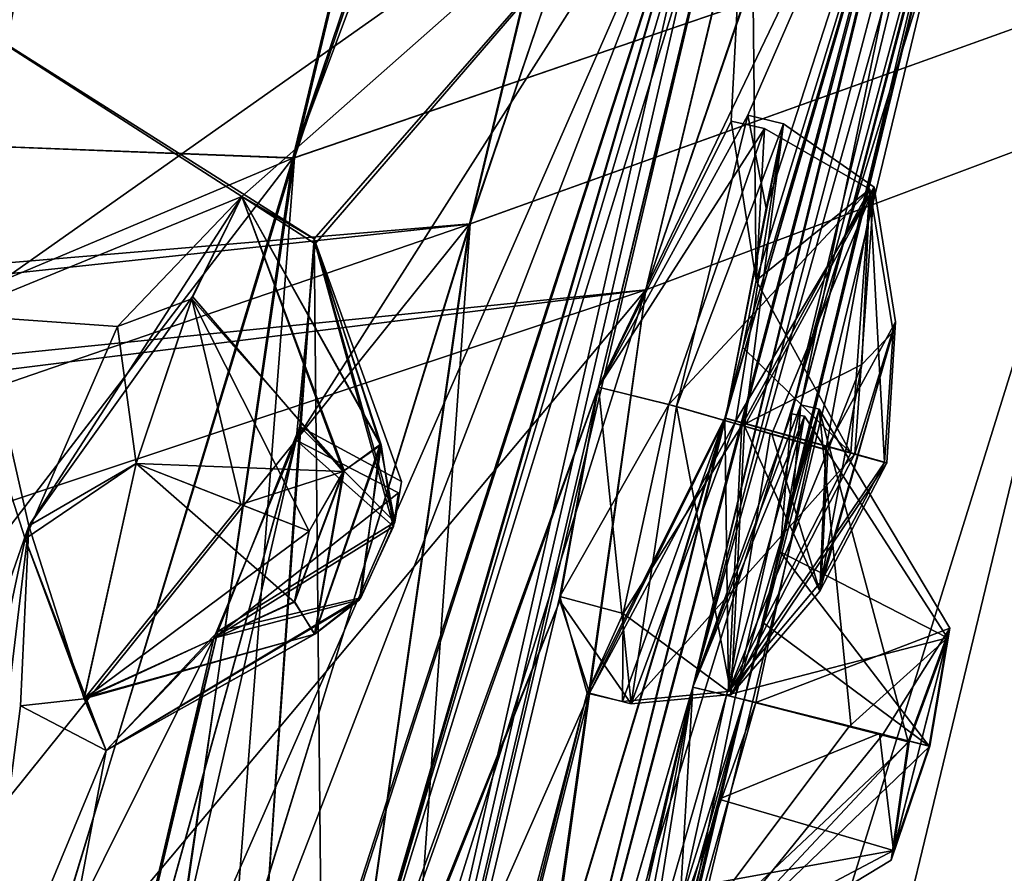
# Model space of a CAD drawing. Header units: millimetres. Extents: x -12 to 310, y -379 to 242.
# Tile 163 of 256: x 140.65 to 145.57, y 149.44 to 153.71. Entities that reach past the tile are written whole.
import ezdxf

# ---------------------------------------------------------------- set-up
doc = ezdxf.new("R2010")
doc.units = ezdxf.units.MM
doc.header["$LTSCALE"] = 65.185185
for name, color, linetype in [('5159', 7, 'CONTINUOUS'), ('5167', 7, 'CONTINUOUS'), ('5169', 7, 'CONTINUOUS'), ('5170', 7, 'CONTINUOUS'), ('5171', 7, 'CONTINUOUS'), ('5666', 7, 'CONTINUOUS'), ('5667', 7, 'CONTINUOUS'), ('5668', 7, 'CONTINUOUS'), ('5669', 7, 'CONTINUOUS'), ('5670', 7, 'CONTINUOUS'), ('5671', 7, 'CONTINUOUS'), ('5672', 7, 'CONTINUOUS'), ('5673', 7, 'CONTINUOUS'), ('5674', 7, 'CONTINUOUS'), ('5675', 7, 'CONTINUOUS'), ('5680', 7, 'CONTINUOUS'), ('5681', 7, 'CONTINUOUS'), ('5682', 7, 'CONTINUOUS'), ('5683', 7, 'CONTINUOUS'), ('5692', 7, 'CONTINUOUS'), ('5693', 7, 'CONTINUOUS'), ('5694', 7, 'CONTINUOUS'), ('5695', 7, 'CONTINUOUS'), ('5696', 7, 'CONTINUOUS'), ('5701', 7, 'CONTINUOUS'), ('5702', 7, 'CONTINUOUS'), ('5703', 7, 'CONTINUOUS'), ('5704', 7, 'CONTINUOUS'), ('5705', 7, 'CONTINUOUS'), ('5714', 7, 'CONTINUOUS'), ('5715', 7, 'CONTINUOUS'), ('5716', 7, 'CONTINUOUS'), ('5717', 7, 'CONTINUOUS'), ('5736', 7, 'CONTINUOUS'), ('5760', 7, 'CONTINUOUS'), ('5764', 7, 'CONTINUOUS'), ('5766', 7, 'CONTINUOUS')]:
    doc.layers.add(name, color=color, linetype=linetype)

msp = doc.modelspace()

# ---------------------------------------------------------------- linework, layer by layer
at = {"layer": '5159', "linetype": 'CONTINUOUS'}
for points in [[(145.0053, 173.2592, -191.0107), (145.9903, 173.0179, -188.8508), (135.6129, 152.7663, -190.5796), (145.0053, 173.2592, -191.0107)], [(145.0053, 173.2592, -191.0107), (135.6129, 152.7663, -190.5796), (136.4614, 154.6425, -191.1793), (145.0053, 173.2592, -191.0107)], [(139.211, 152.5769, -147.8266), (145.0053, 173.2593, -142.8676), (135.6251, 152.7933, -143.289), (139.211, 152.5769, -147.8266)], [(135.6251, 152.7933, -143.289), (145.0053, 173.2593, -142.8676), (136.5395, 154.8148, -142.6495), (135.6251, 152.7933, -143.289)], [(141.4369, 159.491, -145.668), (145.0053, 173.2593, -142.8676), (139.211, 152.5769, -147.8266), (141.4369, 159.491, -145.668)], [(145.9903, 173.0179, -188.8508), (145.9763, 172.9604, -188.8508), (135.6129, 152.7663, -190.5796), (145.9903, 173.0179, -188.8508)], [(145.9763, 172.9604, -188.8508), (145.1948, 170.0676, -188.8517), (135.6129, 152.7663, -190.5796), (145.9763, 172.9604, -188.8508)], [(145.1948, 170.0676, -188.8517), (144.2825, 167.2307, -188.854), (135.6129, 152.7663, -190.5796), (145.1948, 170.0676, -188.8517)], [(135.6129, 152.7663, -190.5796), (144.2825, 167.2307, -188.854), (141.7489, 159.7109, -187.7835), (135.6129, 152.7663, -190.5796)], [(139.9469, 152.8481, -184.9488), (135.6129, 152.7663, -190.5796), (141.7489, 159.7109, -187.7835), (139.9469, 152.8481, -184.9488)]]:
    msp.add_3dface(points, dxfattribs=at)
at = {"layer": '5167', "linetype": 'CONTINUOUS'}
for points in [[(139.9469, 152.8481, -184.9488), (141.7489, 159.7109, -187.7835), (141.1608, 157.7878, -186.8579), (139.9469, 152.8481, -184.9488)], [(141.4369, 159.491, -145.668), (139.211, 152.5769, -147.8266), (140.8014, 157.7605, -146.333), (141.4369, 159.491, -145.668)], [(139.3527, 148.9484, -182.3133), (139.9469, 152.8481, -184.9488), (141.1608, 157.7878, -186.8579), (139.3527, 148.9484, -182.3133)], [(139.5201, 151.9651, -183.9401), (139.3527, 148.9484, -182.3133), (141.1608, 157.7878, -186.8579), (139.5201, 151.9651, -183.9401)], [(140.3008, 155.5864, -185.7676), (139.5201, 151.9651, -183.9401), (141.1608, 157.7878, -186.8579), (140.3008, 155.5864, -185.7676)], [(140.8014, 157.7605, -146.333), (139.0626, 151.9604, -148.1179), (138.53, 148.7994, -150.2632), (140.8014, 157.7605, -146.333)], [(139.9095, 155.934, -147.0283), (140.8014, 157.7605, -146.333), (138.53, 148.7994, -150.2632), (139.9095, 155.934, -147.0283)], [(139.211, 152.5769, -147.8266), (139.0626, 151.9604, -148.1179), (140.8014, 157.7605, -146.333), (139.211, 152.5769, -147.8266)]]:
    msp.add_3dface(points, dxfattribs=at)
at = {"layer": '5169', "linetype": 'CONTINUOUS'}
msp.add_3dface([(140.0342, 152.2493, -183.8153), (140.0134, 154.5482, -184.9505), (140.8691, 156.0868, -185.7082), (140.0342, 152.2493, -183.8153)], dxfattribs=at)
at = {"layer": '5170', "linetype": 'CONTINUOUS'}
for points in [[(140.0342, 152.2493, -183.8153), (140.8691, 156.0868, -185.7082), (140.6676, 154.0287, -184.5891), (140.0342, 152.2493, -183.8153)], [(140.3125, 152.236, -183.6499), (140.0342, 152.2493, -183.8153), (140.6676, 154.0287, -184.5891), (140.3125, 152.236, -183.6499)]]:
    msp.add_3dface(points, dxfattribs=at)
at = {"layer": '5171', "linetype": 'CONTINUOUS'}
for points in [[(145.58, 155.6749, -168.5059), (145.567, 155.6276, -165.3542), (144.5183, 151.3598, -167.8959), (145.58, 155.6749, -168.5059)], [(144.5546, 151.7849, -168.9794), (145.58, 155.6749, -168.5059), (144.5183, 151.3598, -167.8959), (144.5546, 151.7849, -168.9794)], [(145.5687, 155.6332, -168.52), (145.58, 155.6749, -168.5059), (144.5546, 151.7849, -168.9794), (145.5687, 155.6332, -168.52)], [(144.5183, 151.3598, -167.8959), (145.567, 155.6276, -165.3542), (144.2708, 150.3107, -167.4391), (144.5183, 151.3598, -167.8959)], [(144.2708, 150.3107, -167.4391), (145.567, 155.6276, -165.3542), (144.3657, 150.696, -166.3856), (144.2708, 150.3107, -167.4391)], [(145.567, 155.6276, -165.3542), (144.451, 151.0501, -166.2317), (144.3657, 150.696, -166.3856), (145.567, 155.6276, -165.3542)], [(145.567, 155.6276, -165.3542), (145.4204, 155.1264, -165.0428), (144.451, 151.0501, -166.2317), (145.567, 155.6276, -165.3542)], [(145.4487, 155.2159, -168.754), (145.5687, 155.6332, -168.52), (144.5546, 151.7849, -168.9794), (145.4487, 155.2159, -168.754)], [(144.1776, 151.7178, -171.6024), (145.2288, 155.3866, -171.2042), (142.8697, 146.4311, -171.1383), (144.1776, 151.7178, -171.6024)], [(145.2288, 155.3866, -171.2042), (144.0151, 150.3733, -170.4391), (142.8697, 146.4311, -171.1383), (145.2288, 155.3866, -171.2042)], [(144.3092, 155.0422, -175.3116), (145.2288, 155.3866, -171.2042), (143.5419, 151.8736, -174.6024), (144.3092, 155.0422, -175.3116)], [(143.5419, 151.8736, -174.6024), (145.2288, 155.3866, -171.2042), (144.2898, 153.2342, -173.1388), (143.5419, 151.8736, -174.6024)], [(145.2288, 155.3866, -171.2042), (145.1723, 154.7642, -170.4107), (144.0151, 150.3733, -170.4391), (145.2288, 155.3866, -171.2042)], [(144.381, 152.7698, -172.0513), (145.2288, 155.3866, -171.2042), (144.1776, 151.7178, -171.6024), (144.381, 152.7698, -172.0513)], [(144.2898, 153.2342, -173.1388), (145.2288, 155.3866, -171.2042), (144.381, 152.7698, -172.0513), (144.2898, 153.2342, -173.1388)], [(145.2092, 155.267, -162.7597), (142.8696, 146.4311, -162.7389), (144.0151, 150.3733, -163.4391), (145.2092, 155.267, -162.7597)], [(142.8696, 146.4311, -162.7389), (145.2092, 155.267, -162.7597), (144.1754, 151.7181, -162.2759), (142.8696, 146.4311, -162.7389)], [(145.2204, 154.6795, -164.0637), (145.2092, 155.267, -162.7597), (144.0151, 150.3733, -163.4391), (145.2204, 154.6795, -164.0637)], [(144.1754, 151.7181, -162.2759), (145.2092, 155.267, -162.7597), (144.2654, 152.0719, -162.2308), (144.1754, 151.7181, -162.2759)], [(144.2654, 152.0719, -162.2308), (145.2092, 155.267, -162.7597), (144.3325, 152.4073, -162.099), (144.2654, 152.0719, -162.2308)], [(145.2092, 155.267, -162.7597), (144.3039, 155.0355, -158.5535), (144.3325, 152.4073, -162.099), (145.2092, 155.267, -162.7597)], [(145.1723, 154.7642, -170.4107), (145.4487, 155.2159, -168.754), (144.5546, 151.7849, -168.9794), (145.1723, 154.7642, -170.4107)], [(144.451, 151.0501, -166.2317), (145.4204, 155.1264, -165.0428), (144.5086, 151.74, -164.5363), (144.451, 151.0501, -166.2317)], [(145.4204, 155.1264, -165.0428), (145.2204, 154.6795, -164.0637), (144.5086, 151.74, -164.5363), (145.4204, 155.1264, -165.0428)], [(140.7256, 139.8528, -161.1733), (144.3039, 155.0355, -158.5535), (144.2108, 154.961, -158.2762), (140.7256, 139.8528, -161.1733)], [(144.3039, 155.0355, -158.5535), (140.7256, 139.8528, -161.1733), (143.5419, 151.8735, -159.2759), (144.3039, 155.0355, -158.5535)], [(144.2098, 154.9603, -175.606), (144.3092, 155.0422, -175.3116), (142.1202, 147.9582, -175.3869), (144.2098, 154.9603, -175.606)], [(144.3092, 155.0422, -175.3116), (143.5419, 151.8736, -174.6024), (142.1202, 147.9582, -175.3869), (144.3092, 155.0422, -175.3116)], [(144.206, 153.2049, -160.3963), (144.3039, 155.0355, -158.5535), (143.5419, 151.8735, -159.2759), (144.206, 153.2049, -160.3963)], [(144.3325, 152.4073, -162.099), (144.3039, 155.0355, -158.5535), (144.206, 153.2049, -160.3963), (144.3325, 152.4073, -162.099)], [(144.1532, 154.9425, -158.0807), (140.0718, 153.9114, -148.1872), (142.1195, 152.6167, -154.1083), (144.1532, 154.9425, -158.0807)], [(140.3125, 152.236, -183.6499), (140.6676, 154.0287, -184.5891), (144.1511, 154.9423, -175.8056), (140.3125, 152.236, -183.6499)], [(140.3125, 152.236, -183.6499), (144.1511, 154.9423, -175.8056), (141.7575, 152.8285, -180.9102), (140.3125, 152.236, -183.6499)], [(144.1532, 154.9425, -158.0807), (140.7256, 139.8528, -161.1733), (144.2108, 154.961, -158.2762), (144.1532, 154.9425, -158.0807)], [(140.7256, 139.8528, -161.1733), (144.1532, 154.9425, -158.0807), (142.1037, 147.8746, -158.5181), (140.7256, 139.8528, -161.1733)], [(142.0305, 151.6082, -179.0372), (144.1511, 154.9423, -175.8056), (141.3066, 148.4577, -178.0302), (142.0305, 151.6082, -179.0372)], [(144.1511, 154.9423, -175.8056), (141.8658, 149.0244, -177.075), (141.3066, 148.4577, -178.0302), (144.1511, 154.9423, -175.8056)], [(141.7575, 152.8285, -180.9102), (144.1511, 154.9423, -175.8056), (142.1249, 152.5915, -179.7308), (141.7575, 152.8285, -180.9102)], [(141.8658, 149.0244, -177.075), (144.1511, 154.9423, -175.8056), (142.1527, 148.7853, -176.0493), (141.8658, 149.0244, -177.075)], [(142.1249, 152.5915, -179.7308), (144.1511, 154.9423, -175.8056), (142.0305, 151.6082, -179.0372), (142.1249, 152.5915, -179.7308)], [(142.1037, 147.8746, -158.5181), (144.1532, 154.9425, -158.0807), (142.1575, 148.7625, -157.8639), (142.1037, 147.8746, -158.5181)], [(144.1532, 154.9425, -158.0807), (142.1195, 152.6167, -154.1083), (142.1575, 148.7625, -157.8639), (144.1532, 154.9425, -158.0807)], [(144.1511, 154.9423, -175.8056), (144.2098, 154.9603, -175.606), (142.1202, 147.9582, -175.3869), (144.1511, 154.9423, -175.8056)], [(142.1527, 148.7853, -176.0493), (144.1511, 154.9423, -175.8056), (142.1202, 147.9582, -175.3869), (142.1527, 148.7853, -176.0493)], [(144.0151, 150.3733, -170.4391), (145.1723, 154.7642, -170.4107), (144.5546, 151.7849, -168.9794), (144.0151, 150.3733, -170.4391)], [(144.5086, 151.74, -164.5363), (145.2204, 154.6795, -164.0637), (144.0151, 150.3733, -163.4391), (144.5086, 151.74, -164.5363)], [(140.0718, 153.9114, -148.1872), (139.024, 146.3919, -152.7182), (140.6912, 151.1798, -152.002), (140.0718, 153.9114, -148.1872)], [(142.1195, 152.6167, -154.1083), (140.0718, 153.9114, -148.1872), (141.7572, 152.8283, -152.9673), (142.1195, 152.6167, -154.1083)], [(141.7572, 152.8283, -152.9673), (140.0718, 153.9114, -148.1872), (140.6912, 151.1798, -152.002), (141.7572, 152.8283, -152.9673)], [(140.3125, 152.236, -183.6499), (141.7575, 152.8285, -180.9102), (141.135, 152.1769, -181.7945), (140.3125, 152.236, -183.6499)], [(142.1195, 152.6167, -154.1083), (142.0487, 151.6777, -154.8233), (141.8659, 149.0244, -156.8034), (142.1195, 152.6167, -154.1083)], [(142.1575, 148.7625, -157.8639), (142.1195, 152.6167, -154.1083), (141.8659, 149.0244, -156.8034), (142.1575, 148.7625, -157.8639)], [(139.7805, 146.9323, -180.1587), (140.3125, 152.236, -183.6499), (140.674, 151.1142, -181.8541), (139.7805, 146.9323, -180.1587)], [(140.674, 151.1142, -181.8541), (140.3125, 152.236, -183.6499), (141.135, 152.1769, -181.7945), (140.674, 151.1142, -181.8541)], [(143.5419, 151.8735, -159.2759), (140.7256, 139.8528, -161.1733), (143.3491, 150.8259, -159.7179), (143.5419, 151.8735, -159.2759)], [(143.5419, 151.8736, -174.6024), (143.3485, 150.804, -174.1383), (141.7274, 146.785, -175.4862), (143.5419, 151.8736, -174.6024)], [(142.1202, 147.9582, -175.3869), (143.5419, 151.8736, -174.6024), (141.7274, 146.785, -175.4862), (142.1202, 147.9582, -175.3869)], [(143.4972, 150.3423, -173.0232), (144.1776, 151.7178, -171.6024), (142.1452, 144.9955, -172.5766), (143.4972, 150.3423, -173.0232)], [(142.1452, 144.9955, -172.5766), (144.1776, 151.7178, -171.6024), (142.8697, 146.4311, -171.1383), (142.1452, 144.9955, -172.5766)], [(142.1497, 145.0127, -161.301), (142.8696, 146.4311, -162.7389), (144.1754, 151.7181, -162.2759), (142.1497, 145.0127, -161.301)], [(142.1497, 145.0127, -161.301), (144.1754, 151.7181, -162.2759), (143.4862, 150.3432, -160.8079), (142.1497, 145.0127, -161.301)], [(142.0487, 151.6777, -154.8233), (141.6375, 150.6504, -154.7154), (140.8793, 147.4655, -155.6561), (142.0487, 151.6777, -154.8233)], [(141.8659, 149.0244, -156.8034), (142.0487, 151.6777, -154.8233), (140.8793, 147.4655, -155.6561), (141.8659, 149.0244, -156.8034)], [(141.618, 150.6175, -179.1818), (142.0305, 151.6082, -179.0372), (140.8627, 147.4009, -178.2077), (141.618, 150.6175, -179.1818)], [(140.8627, 147.4009, -178.2077), (142.0305, 151.6082, -179.0372), (141.3066, 148.4577, -178.0302), (140.8627, 147.4009, -178.2077)], [(139.024, 146.3919, -152.7182), (139.6581, 142.5739, -156.6429), (140.6912, 151.1798, -152.002), (139.024, 146.3919, -152.7182)], [(140.6912, 151.1798, -152.002), (139.6581, 142.5739, -156.6429), (140.6497, 150.2792, -152.718), (140.6912, 151.1798, -152.002)], [(141.0781, 150.0559, -179.9876), (139.7805, 146.9323, -180.1587), (140.674, 151.1142, -181.8541), (141.0781, 150.0559, -179.9876)], [(143.3491, 150.8259, -159.7179), (140.7256, 139.8528, -161.1733), (143.4862, 150.3432, -160.8079), (143.3491, 150.8259, -159.7179)], [(143.4972, 150.3423, -173.0232), (140.2091, 142.9162, -176.2949), (143.3485, 150.804, -174.1383), (143.4972, 150.3423, -173.0232)], [(143.3485, 150.804, -174.1383), (140.2091, 142.9162, -176.2949), (141.7274, 146.785, -175.4862), (143.3485, 150.804, -174.1383)], [(144.2709, 150.3109, -166.439), (144.2708, 150.3107, -167.4391), (144.3657, 150.696, -166.3856), (144.2709, 150.3109, -166.439)], [(141.0782, 150.0559, -153.8905), (139.6581, 142.5739, -156.6429), (141.6375, 150.6504, -154.7154), (141.0782, 150.0559, -153.8905)], [(141.6375, 150.6504, -154.7154), (139.6581, 142.5739, -156.6429), (140.8793, 147.4655, -155.6561), (141.6375, 150.6504, -154.7154)], [(141.618, 150.6175, -179.1818), (139.7805, 146.9323, -180.1587), (141.0781, 150.0559, -179.9876), (141.618, 150.6175, -179.1818)], [(139.7805, 146.9323, -180.1587), (141.618, 150.6175, -179.1818), (140.8627, 147.4009, -178.2077), (139.7805, 146.9323, -180.1587)], [(140.2091, 142.9162, -176.2949), (143.4972, 150.3423, -173.0232), (142.1452, 144.9955, -172.5766), (140.2091, 142.9162, -176.2949)], [(140.7256, 139.8528, -161.1733), (142.1497, 145.0127, -161.301), (143.4862, 150.3432, -160.8079), (140.7256, 139.8528, -161.1733)], [(142.9587, 145.9759, -163.8319), (142.7685, 144.9142, -164.2865), (144.0151, 150.3733, -163.4391), (142.9587, 145.9759, -163.8319)], [(144.0151, 150.3733, -163.4391), (142.7685, 144.9142, -164.2865), (143.7917, 148.9743, -164.4329), (144.0151, 150.3733, -163.4391)], [(142.8696, 146.4311, -162.7389), (142.9587, 145.9759, -163.8319), (144.0151, 150.3733, -163.4391), (142.8696, 146.4311, -162.7389)], [(142.8697, 146.4311, -171.1383), (144.0151, 150.3733, -170.4391), (142.958, 145.9682, -170.0386), (142.8697, 146.4311, -171.1383)], [(144.0151, 150.3733, -170.4391), (143.8081, 149.3157, -169.9837), (142.958, 145.9682, -170.0386), (144.0151, 150.3733, -170.4391)], [(141.5036, 138.6909, -166.6148), (144.2708, 150.3107, -167.4391), (144.2709, 150.3109, -166.439), (141.5036, 138.6909, -166.6148)], [(144.1443, 149.8119, -166.3481), (141.5036, 138.6909, -166.6148), (144.2709, 150.3109, -166.439), (144.1443, 149.8119, -166.3481)], [(144.2708, 150.3107, -167.4391), (141.5036, 138.6909, -166.6148), (142.7631, 144.8921, -169.5919), (144.2708, 150.3107, -167.4391)], [(143.825, 148.8758, -168.9092), (144.2708, 150.3107, -167.4391), (142.7631, 144.8921, -169.5919), (143.825, 148.8758, -168.9092)], [(139.6581, 142.5739, -156.6429), (141.0782, 150.0559, -153.8905), (140.6497, 150.2792, -152.718), (139.6581, 142.5739, -156.6429)], [(144.0269, 149.3756, -166.0865), (141.5036, 138.6909, -166.6148), (144.1443, 149.8119, -166.3481), (144.0269, 149.3756, -166.0865)]]:
    msp.add_3dface(points, dxfattribs=at)
at = {"layer": '5666', "linetype": 'CONTINUOUS'}
for points in [[(143.5419, 151.8736, -174.6024), (144.2898, 153.2342, -173.1388), (143.9331, 151.7777, -174.6024), (143.5419, 151.8736, -174.6024)], [(143.9331, 151.7777, -174.6024), (144.2898, 153.2342, -173.1388), (144.4689, 153.1908, -173.0995), (143.9331, 151.7777, -174.6024)], [(144.381, 152.7698, -172.0513), (144.1776, 151.7178, -171.6024), (144.4689, 153.1908, -173.0995), (144.381, 152.7698, -172.0513)], [(144.1776, 151.7178, -171.6024), (144.2294, 151.7051, -171.6024), (144.4689, 153.1908, -173.0995), (144.1776, 151.7178, -171.6024)], [(144.2898, 153.2342, -173.1388), (144.381, 152.7698, -172.0513), (144.4689, 153.1908, -173.0995), (144.2898, 153.2342, -173.1388)]]:
    msp.add_3dface(points, dxfattribs=at)
at = {"layer": '5667', "linetype": 'CONTINUOUS'}
for points in [[(143.9331, 151.7777, -174.6024), (144.4689, 153.1908, -173.0995), (144.2734, 151.6791, -174.5196), (143.9331, 151.7777, -174.6024)], [(144.4689, 153.1908, -173.0995), (144.2294, 151.7051, -171.6024), (144.9226, 152.8741, -173.2165), (144.4689, 153.1908, -173.0995)], [(144.2734, 151.6791, -174.5196), (144.4689, 153.1908, -173.0995), (144.9226, 152.8741, -173.2165), (144.2734, 151.6791, -174.5196)], [(144.9226, 152.8741, -173.2165), (144.2294, 151.7051, -171.6024), (144.8254, 151.54, -171.8952), (144.9226, 152.8741, -173.2165)], [(144.2734, 151.6791, -174.5196), (144.9226, 152.8741, -173.2165), (144.41, 151.6395, -174.4296), (144.2734, 151.6791, -174.5196)], [(144.41, 151.6395, -174.4296), (144.9226, 152.8741, -173.2165), (144.6811, 151.561, -173.9858), (144.41, 151.6395, -174.4296)], [(144.6811, 151.561, -173.9858), (144.9226, 152.8741, -173.2165), (145.0293, 152.2011, -173.2775), (144.6811, 151.561, -173.9858)], [(144.9226, 152.8741, -173.2165), (144.8254, 151.54, -171.8952), (145.0293, 152.2011, -173.2775), (144.9226, 152.8741, -173.2165)], [(145.0293, 152.2011, -173.2775), (144.8254, 151.54, -171.8952), (144.9855, 151.4956, -172.5585), (145.0293, 152.2011, -173.2775)]]:
    msp.add_3dface(points, dxfattribs=at)
at = {"layer": '5668', "linetype": 'CONTINUOUS'}
for points in [[(143.7058, 150.289, -173.106), (143.9331, 151.7777, -174.6024), (144.2064, 150.3356, -173.2058), (143.7058, 150.289, -173.106)], [(143.9331, 151.7777, -174.6024), (144.2734, 151.6791, -174.5196), (144.2064, 150.3356, -173.2058), (143.9331, 151.7777, -174.6024)], [(144.8254, 151.54, -171.8952), (144.2294, 151.7051, -171.6024), (143.7058, 150.289, -173.106), (144.8254, 151.54, -171.8952)], [(144.2064, 150.3356, -173.2058), (144.2734, 151.6791, -174.5196), (144.6499, 150.8529, -173.2675), (144.2064, 150.3356, -173.2058)], [(144.2734, 151.6791, -174.5196), (144.41, 151.6395, -174.4296), (144.6499, 150.8529, -173.2675), (144.2734, 151.6791, -174.5196)], [(144.41, 151.6395, -174.4296), (144.6811, 151.561, -173.9858), (144.6499, 150.8529, -173.2675), (144.41, 151.6395, -174.4296)], [(144.8254, 151.54, -171.8952), (143.7058, 150.289, -173.106), (144.2064, 150.3356, -173.2058), (144.8254, 151.54, -171.8952)], [(144.9855, 151.4956, -172.5585), (144.8254, 151.54, -171.8952), (144.2064, 150.3356, -173.2058), (144.9855, 151.4956, -172.5585)], [(144.9855, 151.4956, -172.5585), (144.2064, 150.3356, -173.2058), (144.6499, 150.8529, -173.2675), (144.9855, 151.4956, -172.5585)]]:
    msp.add_3dface(points, dxfattribs=at)
at = {"layer": '5669', "linetype": 'CONTINUOUS'}
for points in [[(143.3485, 150.804, -174.1383), (143.5419, 151.8736, -174.6024), (143.7058, 150.289, -173.106), (143.3485, 150.804, -174.1383)], [(143.5419, 151.8736, -174.6024), (143.9331, 151.7777, -174.6024), (143.7058, 150.289, -173.106), (143.5419, 151.8736, -174.6024)], [(144.1776, 151.7178, -171.6024), (143.4972, 150.3423, -173.0232), (144.2294, 151.7051, -171.6024), (144.1776, 151.7178, -171.6024)], [(144.2294, 151.7051, -171.6024), (143.4972, 150.3423, -173.0232), (143.7058, 150.289, -173.106), (144.2294, 151.7051, -171.6024)], [(143.4972, 150.3423, -173.0232), (143.3485, 150.804, -174.1383), (143.7058, 150.289, -173.106), (143.4972, 150.3423, -173.0232)]]:
    msp.add_3dface(points, dxfattribs=at)
at = {"layer": '5670', "linetype": 'CONTINUOUS'}
for points in [[(144.6811, 151.561, -173.9858), (145.0293, 152.2011, -173.2775), (144.6499, 150.8529, -173.2675), (144.6811, 151.561, -173.9858)], [(145.0293, 152.2011, -173.2775), (144.9855, 151.4956, -172.5585), (144.6499, 150.8529, -173.2675), (145.0293, 152.2011, -173.2775)]]:
    msp.add_3dface(points, dxfattribs=at)
at = {"layer": '5671', "linetype": 'CONTINUOUS'}
for points in [[(144.0151, 150.3733, -170.4391), (144.5546, 151.7849, -168.9794), (144.2265, 150.3215, -170.4391), (144.0151, 150.3733, -170.4391)], [(144.2265, 150.3215, -170.4391), (144.5546, 151.7849, -168.9794), (144.647, 151.7629, -168.9415), (144.2265, 150.3215, -170.4391)], [(144.5183, 151.3598, -167.8959), (144.2708, 150.3107, -167.4391), (144.647, 151.7629, -168.9415), (144.5183, 151.3598, -167.8959)], [(144.647, 151.7629, -168.9415), (144.2708, 150.3107, -167.4391), (144.3296, 150.2962, -167.4391), (144.647, 151.7629, -168.9415)], [(144.5546, 151.7849, -168.9794), (144.5183, 151.3598, -167.8959), (144.647, 151.7629, -168.9415), (144.5546, 151.7849, -168.9794)]]:
    msp.add_3dface(points, dxfattribs=at)
at = {"layer": '5672', "linetype": 'CONTINUOUS'}
for points in [[(144.2265, 150.3215, -170.4391), (144.647, 151.7629, -168.9415), (144.8075, 150.1728, -170.2101), (144.2265, 150.3215, -170.4391)], [(144.647, 151.7629, -168.9415), (144.3296, 150.2962, -167.4391), (145.3015, 150.6675, -169.0202), (144.647, 151.7629, -168.9415)], [(145.0929, 150.0997, -169.6398), (144.647, 151.7629, -168.9415), (145.3015, 150.6675, -169.0202), (145.0929, 150.0997, -169.6398)], [(144.647, 151.7629, -168.9415), (145.0929, 150.0997, -169.6398), (144.8075, 150.1728, -170.2101), (144.647, 151.7629, -168.9415)], [(145.3015, 150.6675, -169.0202), (144.3296, 150.2962, -167.4391), (144.9661, 150.1364, -167.7234), (145.3015, 150.6675, -169.0202)], [(145.2008, 150.0774, -168.3962), (145.3015, 150.6675, -169.0202), (144.9661, 150.1364, -167.7234), (145.2008, 150.0774, -168.3962)]]:
    msp.add_3dface(points, dxfattribs=at)
at = {"layer": '5673', "linetype": 'CONTINUOUS'}
for points in [[(145.0929, 150.0997, -169.6398), (145.3015, 150.6675, -169.0202), (145.008, 149.5066, -169.0159), (145.0929, 150.0997, -169.6398)], [(145.3015, 150.6675, -169.0202), (145.2008, 150.0774, -168.3962), (145.008, 149.5066, -169.0159), (145.3015, 150.6675, -169.0202)]]:
    msp.add_3dface(points, dxfattribs=at)
at = {"layer": '5674', "linetype": 'CONTINUOUS'}
for points in [[(144.2265, 150.3215, -170.4391), (145.0929, 150.0997, -169.6398), (143.9242, 148.8512, -168.9367), (144.2265, 150.3215, -170.4391)], [(144.9661, 150.1364, -167.7234), (144.3296, 150.2962, -167.4391), (143.9242, 148.8512, -168.9367), (144.9661, 150.1364, -167.7234)], [(145.0929, 150.0997, -169.6398), (144.2265, 150.3215, -170.4391), (144.8075, 150.1728, -170.2101), (145.0929, 150.0997, -169.6398)], [(145.2008, 150.0774, -168.3962), (144.9661, 150.1364, -167.7234), (143.9242, 148.8512, -168.9367), (145.2008, 150.0774, -168.3962)], [(145.0929, 150.0997, -169.6398), (145.008, 149.5066, -169.0159), (143.9242, 148.8512, -168.9367), (145.0929, 150.0997, -169.6398)], [(145.008, 149.5066, -169.0159), (145.2008, 150.0774, -168.3962), (143.9242, 148.8512, -168.9367), (145.008, 149.5066, -169.0159)]]:
    msp.add_3dface(points, dxfattribs=at)
at = {"layer": '5675', "linetype": 'CONTINUOUS'}
for points in [[(143.8081, 149.3157, -169.9837), (144.0151, 150.3733, -170.4391), (143.9242, 148.8512, -168.9367), (143.8081, 149.3157, -169.9837)], [(144.0151, 150.3733, -170.4391), (144.2265, 150.3215, -170.4391), (143.9242, 148.8512, -168.9367), (144.0151, 150.3733, -170.4391)], [(144.2708, 150.3107, -167.4391), (143.825, 148.8758, -168.9092), (144.3296, 150.2962, -167.4391), (144.2708, 150.3107, -167.4391)], [(144.3296, 150.2962, -167.4391), (143.825, 148.8758, -168.9092), (143.9242, 148.8512, -168.9367), (144.3296, 150.2962, -167.4391)]]:
    msp.add_3dface(points, dxfattribs=at)
at = {"layer": '5680', "linetype": 'CONTINUOUS'}
for points in [[(141.7572, 152.8283, -152.9673), (140.6912, 151.1798, -152.002), (141.5114, 152.3268, -152.2229), (141.7572, 152.8283, -152.9673)], [(140.6912, 151.1798, -152.002), (141.2286, 151.4917, -151.9388), (141.5114, 152.3268, -152.2229), (140.6912, 151.1798, -152.002)], [(141.2286, 151.4917, -151.9388), (140.6912, 151.1798, -152.002), (140.9684, 150.3144, -152.546), (141.2286, 151.4917, -151.9388)], [(140.6912, 151.1798, -152.002), (140.6497, 150.2792, -152.718), (140.9684, 150.3144, -152.546), (140.6912, 151.1798, -152.002)], [(140.6497, 150.2792, -152.718), (141.0782, 150.0559, -153.8905), (140.9684, 150.3144, -152.546), (140.6497, 150.2792, -152.718)]]:
    msp.add_3dface(points, dxfattribs=at)
at = {"layer": '5681', "linetype": 'CONTINUOUS'}
for points in [[(141.7572, 152.8283, -152.9673), (141.5114, 152.3268, -152.2229), (142.2647, 151.4512, -152.6998), (141.7572, 152.8283, -152.9673)], [(142.1195, 152.6167, -154.1083), (141.7572, 152.8283, -152.9673), (142.4503, 151.586, -153.0264), (142.1195, 152.6167, -154.1083)], [(142.4503, 151.586, -153.0264), (141.7572, 152.8283, -152.9673), (142.2647, 151.4512, -152.6998), (142.4503, 151.586, -153.0264)], [(142.0487, 151.6777, -154.8233), (142.1195, 152.6167, -154.1083), (142.5564, 151.4013, -154.3139), (142.0487, 151.6777, -154.8233)], [(142.5234, 151.1989, -153.5714), (142.1195, 152.6167, -154.1083), (142.4503, 151.586, -153.0264), (142.5234, 151.1989, -153.5714)], [(142.1195, 152.6167, -154.1083), (142.5234, 151.1989, -153.5714), (142.5564, 151.4013, -154.3139), (142.1195, 152.6167, -154.1083)], [(141.5114, 152.3268, -152.2229), (141.2286, 151.4917, -151.9388), (142.2647, 151.4512, -152.6998), (141.5114, 152.3268, -152.2229)], [(142.2647, 151.4512, -152.6998), (141.2286, 151.4917, -151.9388), (141.7521, 151.2869, -152.1119), (142.2647, 151.4512, -152.6998)], [(142.0947, 151.153, -152.5713), (142.2647, 151.4512, -152.6998), (141.7521, 151.2869, -152.1119), (142.0947, 151.153, -152.5713)]]:
    msp.add_3dface(points, dxfattribs=at)
at = {"layer": '5682', "linetype": 'CONTINUOUS'}
for points in [[(142.4503, 151.586, -153.0264), (142.2647, 151.4512, -152.6998), (142.1218, 150.6382, -153.1081), (142.4503, 151.586, -153.0264)], [(142.3529, 150.819, -153.5012), (142.4503, 151.586, -153.0264), (142.1218, 150.6382, -153.1081), (142.3529, 150.819, -153.5012)], [(142.5234, 151.1989, -153.5714), (142.4503, 151.586, -153.0264), (142.3529, 150.819, -153.5012), (142.5234, 151.1989, -153.5714)], [(142.2647, 151.4512, -152.6998), (142.0947, 151.153, -152.5713), (142.0213, 150.8008, -152.7222), (142.2647, 151.4512, -152.6998)], [(142.1218, 150.6382, -153.1081), (142.2647, 151.4512, -152.6998), (142.0213, 150.8008, -152.7222), (142.1218, 150.6382, -153.1081)]]:
    msp.add_3dface(points, dxfattribs=at)
at = {"layer": '5683', "linetype": 'CONTINUOUS'}
for points in [[(141.6375, 150.6504, -154.7154), (142.0487, 151.6777, -154.8233), (142.5234, 151.1989, -153.5714), (141.6375, 150.6504, -154.7154)], [(142.5234, 151.1989, -153.5714), (142.0487, 151.6777, -154.8233), (142.5564, 151.4013, -154.3139), (142.5234, 151.1989, -153.5714)], [(141.2286, 151.4917, -151.9388), (140.9684, 150.3144, -152.546), (141.7521, 151.2869, -152.1119), (141.2286, 151.4917, -151.9388)], [(140.9684, 150.3144, -152.546), (142.0947, 151.153, -152.5713), (141.7521, 151.2869, -152.1119), (140.9684, 150.3144, -152.546)], [(141.6375, 150.6504, -154.7154), (142.5234, 151.1989, -153.5714), (142.3529, 150.819, -153.5012), (141.6375, 150.6504, -154.7154)], [(142.0947, 151.153, -152.5713), (140.9684, 150.3144, -152.546), (142.0213, 150.8008, -152.7222), (142.0947, 151.153, -152.5713)], [(140.9684, 150.3144, -152.546), (142.1218, 150.6382, -153.1081), (142.0213, 150.8008, -152.7222), (140.9684, 150.3144, -152.546)], [(141.0782, 150.0559, -153.8905), (141.6375, 150.6504, -154.7154), (142.3529, 150.819, -153.5012), (141.0782, 150.0559, -153.8905)], [(141.0782, 150.0559, -153.8905), (142.3529, 150.819, -153.5012), (142.1218, 150.6382, -153.1081), (141.0782, 150.0559, -153.8905)], [(140.9684, 150.3144, -152.546), (141.0782, 150.0559, -153.8905), (142.1218, 150.6382, -153.1081), (140.9684, 150.3144, -152.546)]]:
    msp.add_3dface(points, dxfattribs=at)
at = {"layer": '5692', "linetype": 'CONTINUOUS'}
for points in [[(144.573, 151.7278, -164.549), (144.1831, 150.3322, -163.4391), (145.2895, 150.6186, -164.8631), (144.573, 151.7278, -164.549)], [(144.451, 151.0501, -166.2317), (144.573, 151.7278, -164.549), (145.2895, 150.6186, -164.8631), (144.451, 151.0501, -166.2317)], [(144.3657, 150.696, -166.3856), (144.451, 151.0501, -166.2317), (145.1972, 150.0779, -165.4267), (144.3657, 150.696, -166.3856)], [(145.1972, 150.0779, -165.4267), (144.451, 151.0501, -166.2317), (145.2895, 150.6186, -164.8631), (145.1972, 150.0779, -165.4267)], [(144.2709, 150.3109, -166.439), (144.3657, 150.696, -166.3856), (145.1972, 150.0779, -165.4267), (144.2709, 150.3109, -166.439)], [(145.2895, 150.6186, -164.8631), (144.1831, 150.3322, -163.4391), (144.797, 150.1752, -163.6814), (145.2895, 150.6186, -164.8631)], [(145.0979, 150.0982, -164.2845), (145.2895, 150.6186, -164.8631), (144.797, 150.1752, -163.6814), (145.0979, 150.0982, -164.2845)], [(144.9483, 150.1404, -166.1407), (144.2709, 150.3109, -166.439), (145.1972, 150.0779, -165.4267), (144.9483, 150.1404, -166.1407)]]:
    msp.add_3dface(points, dxfattribs=at)
at = {"layer": '5693', "linetype": 'CONTINUOUS'}
for points in [[(144.5086, 151.74, -164.5363), (144.0151, 150.3733, -163.4391), (144.573, 151.7278, -164.549), (144.5086, 151.74, -164.5363)], [(144.0151, 150.3733, -163.4391), (144.1831, 150.3322, -163.4391), (144.573, 151.7278, -164.549), (144.0151, 150.3733, -163.4391)], [(144.451, 151.0501, -166.2317), (144.5086, 151.74, -164.5363), (144.573, 151.7278, -164.549), (144.451, 151.0501, -166.2317)]]:
    msp.add_3dface(points, dxfattribs=at)
at = {"layer": '5694', "linetype": 'CONTINUOUS'}
for points in [[(144.0151, 150.3733, -163.4391), (143.7917, 148.9743, -164.4329), (144.1831, 150.3322, -163.4391), (144.0151, 150.3733, -163.4391)], [(144.1831, 150.3322, -163.4391), (143.7917, 148.9743, -164.4329), (143.8799, 148.9538, -164.43), (144.1831, 150.3322, -163.4391)]]:
    msp.add_3dface(points, dxfattribs=at)
at = {"layer": '5695', "linetype": 'CONTINUOUS'}
for points in [[(144.797, 150.1752, -163.6814), (144.1831, 150.3322, -163.4391), (143.8799, 148.9538, -164.43), (144.797, 150.1752, -163.6814)], [(144.1443, 149.8119, -166.3481), (144.2709, 150.3109, -166.439), (144.9483, 150.1404, -166.1407), (144.1443, 149.8119, -166.3481)], [(145.0979, 150.0982, -164.2845), (144.797, 150.1752, -163.6814), (143.8799, 148.9538, -164.43), (145.0979, 150.0982, -164.2845)], [(144.1443, 149.8119, -166.3481), (144.9483, 150.1404, -166.1407), (145.0187, 149.555, -164.8474), (144.1443, 149.8119, -166.3481)], [(144.9483, 150.1404, -166.1407), (145.1972, 150.0779, -165.4267), (145.0187, 149.555, -164.8474), (144.9483, 150.1404, -166.1407)], [(145.0979, 150.0982, -164.2845), (143.8799, 148.9538, -164.43), (145.0187, 149.555, -164.8474), (145.0979, 150.0982, -164.2845)], [(144.0269, 149.3756, -166.0865), (144.1443, 149.8119, -166.3481), (145.0187, 149.555, -164.8474), (144.0269, 149.3756, -166.0865)], [(143.8799, 148.9538, -164.43), (144.0269, 149.3756, -166.0865), (145.0187, 149.555, -164.8474), (143.8799, 148.9538, -164.43)]]:
    msp.add_3dface(points, dxfattribs=at)
at = {"layer": '5696', "linetype": 'CONTINUOUS'}
for points in [[(145.1972, 150.0779, -165.4267), (145.2895, 150.6186, -164.8631), (145.0187, 149.555, -164.8474), (145.1972, 150.0779, -165.4267)], [(145.2895, 150.6186, -164.8631), (145.0979, 150.0982, -164.2845), (145.0187, 149.555, -164.8474), (145.2895, 150.6186, -164.8631)]]:
    msp.add_3dface(points, dxfattribs=at)
at = {"layer": '5701', "linetype": 'CONTINUOUS'}
for points in [[(143.8946, 151.7871, -159.2759), (144.9012, 152.8644, -160.6544), (144.3733, 153.1686, -160.4141), (143.8946, 151.7871, -159.2759)], [(144.9012, 152.8644, -160.6544), (144.3325, 152.4073, -162.099), (144.3733, 153.1686, -160.4141), (144.9012, 152.8644, -160.6544)], [(144.2594, 151.6816, -159.3654), (144.9012, 152.8644, -160.6544), (143.8946, 151.7871, -159.2759), (144.2594, 151.6816, -159.3654)], [(144.2594, 151.6816, -159.3654), (144.8604, 151.9877, -160.1266), (144.9012, 152.8644, -160.6544), (144.2594, 151.6816, -159.3654)], [(144.3325, 152.4073, -162.099), (144.9012, 152.8644, -160.6544), (144.806, 151.5431, -161.9616), (144.3325, 152.4073, -162.099)], [(144.9012, 152.8644, -160.6544), (144.9731, 151.4967, -161.2586), (144.806, 151.5431, -161.9616), (144.9012, 152.8644, -160.6544)], [(144.8604, 151.9877, -160.1266), (145.0178, 152.1506, -160.6132), (144.9012, 152.8644, -160.6544), (144.8604, 151.9877, -160.1266)], [(145.0178, 152.1506, -160.6132), (144.9731, 151.4967, -161.2586), (144.9012, 152.8644, -160.6544), (145.0178, 152.1506, -160.6132)], [(144.2654, 152.0719, -162.2308), (144.3325, 152.4073, -162.099), (144.806, 151.5431, -161.9616), (144.2654, 152.0719, -162.2308)], [(144.1754, 151.7181, -162.2759), (144.2654, 152.0719, -162.2308), (144.806, 151.5431, -161.9616), (144.1754, 151.7181, -162.2759)], [(144.6895, 151.5571, -159.9317), (144.8604, 151.9877, -160.1266), (144.2594, 151.6816, -159.3654), (144.6895, 151.5571, -159.9317)], [(144.4017, 151.6404, -159.4597), (144.6895, 151.5571, -159.9317), (144.2594, 151.6816, -159.3654), (144.4017, 151.6404, -159.4597)]]:
    msp.add_3dface(points, dxfattribs=at)
at = {"layer": '5702', "linetype": 'CONTINUOUS'}
for points in [[(144.9731, 151.4967, -161.2586), (145.0178, 152.1506, -160.6132), (144.6569, 150.9005, -160.5827), (144.9731, 151.4967, -161.2586)], [(145.0178, 152.1506, -160.6132), (144.8604, 151.9877, -160.1266), (144.6569, 150.9005, -160.5827), (145.0178, 152.1506, -160.6132)], [(144.8604, 151.9877, -160.1266), (144.6895, 151.5571, -159.9317), (144.6569, 150.9005, -160.5827), (144.8604, 151.9877, -160.1266)]]:
    msp.add_3dface(points, dxfattribs=at)
at = {"layer": '5703', "linetype": 'CONTINUOUS'}
for points in [[(144.2594, 151.6816, -159.3654), (143.8946, 151.7871, -159.2759), (143.6659, 150.7407, -159.7254), (144.2594, 151.6816, -159.3654)], [(144.1754, 151.7181, -162.2759), (144.1927, 150.3514, -160.6677), (143.6622, 150.3003, -160.8169), (144.1754, 151.7181, -162.2759)], [(144.1754, 151.7181, -162.2759), (144.806, 151.5431, -161.9616), (144.1927, 150.3514, -160.6677), (144.1754, 151.7181, -162.2759)], [(144.1927, 150.3514, -160.6677), (144.2594, 151.6816, -159.3654), (143.6659, 150.7407, -159.7254), (144.1927, 150.3514, -160.6677)], [(144.4017, 151.6404, -159.4597), (144.2594, 151.6816, -159.3654), (144.1927, 150.3514, -160.6677), (144.4017, 151.6404, -159.4597)], [(144.6895, 151.5571, -159.9317), (144.4017, 151.6404, -159.4597), (144.1927, 150.3514, -160.6677), (144.6895, 151.5571, -159.9317)], [(144.6569, 150.9005, -160.5827), (144.6895, 151.5571, -159.9317), (144.1927, 150.3514, -160.6677), (144.6569, 150.9005, -160.5827)], [(144.806, 151.5431, -161.9616), (144.9731, 151.4967, -161.2586), (144.1927, 150.3514, -160.6677), (144.806, 151.5431, -161.9616)], [(144.9731, 151.4967, -161.2586), (144.6569, 150.9005, -160.5827), (144.1927, 150.3514, -160.6677), (144.9731, 151.4967, -161.2586)], [(143.6622, 150.3003, -160.8169), (144.1927, 150.3514, -160.6677), (143.6659, 150.7407, -159.7254), (143.6622, 150.3003, -160.8169)]]:
    msp.add_3dface(points, dxfattribs=at)
at = {"layer": '5704', "linetype": 'CONTINUOUS'}
for points in [[(143.5419, 151.8735, -159.2759), (143.3491, 150.8259, -159.7179), (143.8946, 151.7871, -159.2759), (143.5419, 151.8735, -159.2759)], [(143.8946, 151.7871, -159.2759), (143.3491, 150.8259, -159.7179), (143.6659, 150.7407, -159.7254), (143.8946, 151.7871, -159.2759)], [(143.4862, 150.3432, -160.8079), (144.1754, 151.7181, -162.2759), (143.6622, 150.3003, -160.8169), (143.4862, 150.3432, -160.8079)], [(143.3491, 150.8259, -159.7179), (143.4862, 150.3432, -160.8079), (143.6659, 150.7407, -159.7254), (143.3491, 150.8259, -159.7179)], [(143.4862, 150.3432, -160.8079), (143.6622, 150.3003, -160.8169), (143.6659, 150.7407, -159.7254), (143.4862, 150.3432, -160.8079)]]:
    msp.add_3dface(points, dxfattribs=at)
at = {"layer": '5705', "linetype": 'CONTINUOUS'}
for points in [[(144.206, 153.2049, -160.3963), (143.5419, 151.8735, -159.2759), (144.3733, 153.1686, -160.4141), (144.206, 153.2049, -160.3963)], [(144.3325, 152.4073, -162.099), (144.206, 153.2049, -160.3963), (144.3733, 153.1686, -160.4141), (144.3325, 152.4073, -162.099)], [(143.5419, 151.8735, -159.2759), (143.8946, 151.7871, -159.2759), (144.3733, 153.1686, -160.4141), (143.5419, 151.8735, -159.2759)]]:
    msp.add_3dface(points, dxfattribs=at)
at = {"layer": '5714', "linetype": 'CONTINUOUS'}
for points in [[(141.135, 152.1769, -181.7945), (141.7575, 152.8285, -180.9102), (141.5073, 152.3161, -181.6635), (141.135, 152.1769, -181.7945)], [(141.2286, 151.4917, -181.9394), (141.135, 152.1769, -181.7945), (141.5073, 152.3161, -181.6635), (141.2286, 151.4917, -181.9394)], [(140.674, 151.1142, -181.8541), (141.135, 152.1769, -181.7945), (141.2286, 151.4917, -181.9394), (140.674, 151.1142, -181.8541)], [(140.969, 150.3187, -181.3379), (140.674, 151.1142, -181.8541), (141.2286, 151.4917, -181.9394), (140.969, 150.3187, -181.3379)], [(141.0781, 150.0559, -179.9876), (140.674, 151.1142, -181.8541), (140.969, 150.3187, -181.3379), (141.0781, 150.0559, -179.9876)]]:
    msp.add_3dface(points, dxfattribs=at)
at = {"layer": '5715', "linetype": 'CONTINUOUS'}
for points in [[(142.0305, 151.6082, -179.0372), (141.618, 150.6175, -179.1818), (142.5415, 151.3455, -179.5501), (142.0305, 151.6082, -179.0372)], [(140.969, 150.3187, -181.3379), (141.2286, 151.4917, -181.9394), (142.0214, 150.7982, -181.1535), (140.969, 150.3187, -181.3379)], [(142.0947, 151.153, -181.3069), (141.2286, 151.4917, -181.9394), (141.7521, 151.2869, -181.7665), (142.0947, 151.153, -181.3069)], [(141.2286, 151.4917, -181.9394), (142.0947, 151.153, -181.3069), (142.0214, 150.7982, -181.1535), (141.2286, 151.4917, -181.9394)], [(142.5415, 151.3455, -179.5501), (141.618, 150.6175, -179.1818), (142.5174, 151.1769, -180.3013), (142.5415, 151.3455, -179.5501)], [(142.5174, 151.1769, -180.3013), (141.618, 150.6175, -179.1818), (142.3464, 150.8103, -180.3852), (142.5174, 151.1769, -180.3013)], [(142.1224, 150.6375, -180.768), (140.969, 150.3187, -181.3379), (142.0214, 150.7982, -181.1535), (142.1224, 150.6375, -180.768)], [(141.618, 150.6175, -179.1818), (141.0781, 150.0559, -179.9876), (142.3464, 150.8103, -180.3852), (141.618, 150.6175, -179.1818)], [(142.3464, 150.8103, -180.3852), (141.0781, 150.0559, -179.9876), (142.1224, 150.6375, -180.768), (142.3464, 150.8103, -180.3852)], [(141.0781, 150.0559, -179.9876), (140.969, 150.3187, -181.3379), (142.1224, 150.6375, -180.768), (141.0781, 150.0559, -179.9876)]]:
    msp.add_3dface(points, dxfattribs=at)
at = {"layer": '5716', "linetype": 'CONTINUOUS'}
for points in [[(142.3464, 150.8103, -180.3852), (142.1224, 150.6375, -180.768), (142.4548, 151.5855, -180.8402), (142.3464, 150.8103, -180.3852)], [(142.4548, 151.5855, -180.8402), (142.1224, 150.6375, -180.768), (142.2696, 151.4572, -181.1722), (142.4548, 151.5855, -180.8402)], [(142.5174, 151.1769, -180.3013), (142.3464, 150.8103, -180.3852), (142.4548, 151.5855, -180.8402), (142.5174, 151.1769, -180.3013)], [(142.0214, 150.7982, -181.1535), (142.0947, 151.153, -181.3069), (142.2696, 151.4572, -181.1722), (142.0214, 150.7982, -181.1535)], [(142.1224, 150.6375, -180.768), (142.0214, 150.7982, -181.1535), (142.2696, 151.4572, -181.1722), (142.1224, 150.6375, -180.768)]]:
    msp.add_3dface(points, dxfattribs=at)
at = {"layer": '5717', "linetype": 'CONTINUOUS'}
for points in [[(141.5073, 152.3161, -181.6635), (141.7575, 152.8285, -180.9102), (142.2696, 151.4572, -181.1722), (141.5073, 152.3161, -181.6635)], [(141.7575, 152.8285, -180.9102), (142.1249, 152.5915, -179.7308), (142.4548, 151.5855, -180.8402), (141.7575, 152.8285, -180.9102)], [(141.7575, 152.8285, -180.9102), (142.4548, 151.5855, -180.8402), (142.2696, 151.4572, -181.1722), (141.7575, 152.8285, -180.9102)], [(142.1249, 152.5915, -179.7308), (142.0305, 151.6082, -179.0372), (142.5174, 151.1769, -180.3013), (142.1249, 152.5915, -179.7308)], [(142.1249, 152.5915, -179.7308), (142.5174, 151.1769, -180.3013), (142.4548, 151.5855, -180.8402), (142.1249, 152.5915, -179.7308)], [(141.2286, 151.4917, -181.9394), (141.5073, 152.3161, -181.6635), (141.7521, 151.2869, -181.7665), (141.2286, 151.4917, -181.9394)], [(141.5073, 152.3161, -181.6635), (142.0947, 151.153, -181.3069), (141.7521, 151.2869, -181.7665), (141.5073, 152.3161, -181.6635)], [(142.0947, 151.153, -181.3069), (141.5073, 152.3161, -181.6635), (142.2696, 151.4572, -181.1722), (142.0947, 151.153, -181.3069)], [(142.0305, 151.6082, -179.0372), (142.5415, 151.3455, -179.5501), (142.5174, 151.1769, -180.3013), (142.0305, 151.6082, -179.0372)]]:
    msp.add_3dface(points, dxfattribs=at)
at = {"layer": '5736', "linetype": 'CONTINUOUS'}
for points in [[(134.5206, 175.8285, -184.4676), (142.6964, 173.8251, -193.1488), (134.2827, 152.7473, -190.5526), (134.5206, 175.8285, -184.4676)], [(142.6964, 173.8251, -193.1488), (134.4802, 153.1892, -190.7197), (134.2827, 152.7473, -190.5526), (142.6964, 173.8251, -193.1488)], [(142.6964, 173.8251, -193.1488), (138.0524, 161.1675, -192.6614), (134.4802, 153.1892, -190.7197), (142.6964, 173.8251, -193.1488)]]:
    msp.add_3dface(points, dxfattribs=at)
at = {"layer": '5760', "linetype": 'CONTINUOUS'}
for points in [[(136.0174, 151.9482, -142.7404), (144.6415, 173.3485, -140.4438), (147.6712, 172.6061, -146.9539), (136.0174, 151.9482, -142.7404)], [(144.6415, 173.3485, -193.4345), (136.0948, 152.1166, -191.1965), (147.69, 172.6015, -186.861), (144.6415, 173.3485, -193.4345)], [(142.897, 152.69, -153.1045), (136.0174, 151.9482, -142.7404), (147.6712, 172.6061, -146.9539), (142.897, 152.69, -153.1045)], [(136.0948, 152.1166, -191.1965), (142.9001, 152.6909, -180.7665), (147.69, 172.6015, -186.861), (136.0948, 152.1166, -191.1965)], [(149.527, 172.1513, -155.9907), (142.897, 152.69, -153.1045), (147.6712, 172.6061, -146.9539), (149.527, 172.1513, -155.9907)], [(147.69, 172.6015, -186.861), (142.9001, 152.6909, -180.7665), (149.49, 172.1604, -178.1655), (147.69, 172.6015, -186.861)], [(142.9001, 152.6909, -180.7665), (146.2071, 153.881, -166.9353), (149.49, 172.1604, -178.1655), (142.9001, 152.6909, -180.7665)], [(146.2071, 153.881, -166.9353), (142.897, 152.69, -153.1045), (149.527, 172.1513, -155.9907), (146.2071, 153.881, -166.9353)], [(142.897, 152.69, -153.1045), (146.2071, 153.881, -166.9353), (140.3962, 135.2098, -160.7681), (142.897, 152.69, -153.1045)], [(140.3962, 135.2098, -160.7681), (146.2071, 153.881, -166.9353), (141.6275, 134.9134, -166.9391), (140.3962, 135.2098, -160.7681)], [(146.2071, 153.881, -166.9353), (142.9001, 152.6909, -180.7665), (141.6275, 134.9134, -166.9391), (146.2071, 153.881, -166.9353)], [(135.1193, 150.0115, -143.4631), (142.897, 152.69, -153.1045), (130.0559, 136.7027, -148.8248), (135.1193, 150.0115, -143.4631)], [(130.0559, 136.7027, -148.8248), (142.897, 152.69, -153.1045), (137.7061, 135.851, -155.3524), (130.0559, 136.7027, -148.8248)], [(136.0174, 151.9482, -142.7404), (142.897, 152.69, -153.1045), (135.1193, 150.0115, -143.4631), (136.0174, 151.9482, -142.7404)], [(142.9001, 152.6909, -180.7665), (136.0948, 152.1166, -191.1965), (137.6891, 135.8545, -178.5517), (142.9001, 152.6909, -180.7665)], [(140.3926, 135.2107, -173.1196), (142.9001, 152.6909, -180.7665), (137.6891, 135.8545, -178.5517), (140.3926, 135.2107, -173.1196)], [(137.7061, 135.851, -155.3524), (142.897, 152.69, -153.1045), (140.3962, 135.2098, -160.7681), (137.7061, 135.851, -155.3524)], [(141.6275, 134.9134, -166.9391), (142.9001, 152.6909, -180.7665), (140.3926, 135.2107, -173.1196), (141.6275, 134.9134, -166.9391)]]:
    msp.add_3dface(points, dxfattribs=at)
at = {"layer": '5764', "linetype": 'CONTINUOUS'}
for points in [[(146.7907, 172.8218, -186.4632), (135.8411, 153.261, -190.7449), (143.8648, 173.5388, -192.8341), (146.7907, 172.8218, -186.4632)], [(135.8349, 153.258, -143.1302), (142.0212, 153.021, -153.4559), (146.7729, 172.8262, -147.354), (135.8349, 153.258, -143.1302)], [(137.8186, 157.6443, -141.9709), (135.8349, 153.258, -143.1302), (146.7729, 172.8262, -147.354), (137.8186, 157.6443, -141.9709)], [(142.0131, 153.0189, -180.4411), (135.8411, 153.261, -190.7449), (146.7907, 172.8218, -186.4632), (142.0131, 153.0189, -180.4411)], [(148.5471, 172.3915, -177.8852), (142.0131, 153.0189, -180.4411), (146.7907, 172.8218, -186.4632), (148.5471, 172.3915, -177.8852)], [(146.7729, 172.8262, -147.354), (142.0212, 153.021, -153.4559), (148.5786, 172.3838, -156.2326), (146.7729, 172.8262, -147.354)], [(149.2257, 172.2252, -167.1647), (142.0131, 153.0189, -180.4411), (148.5471, 172.3915, -177.8852), (149.2257, 172.2252, -167.1647)], [(142.0212, 153.021, -153.4559), (145.2374, 154.1254, -166.9492), (148.5786, 172.3838, -156.2326), (142.0212, 153.021, -153.4559)], [(145.2374, 154.1254, -166.9492), (142.0131, 153.0189, -180.4411), (149.2257, 172.2252, -167.1647), (145.2374, 154.1254, -166.9492)], [(142.0131, 153.0189, -180.4411), (145.2374, 154.1254, -166.9492), (139.4768, 135.4642, -172.8056), (142.0131, 153.0189, -180.4411)], [(139.4768, 135.4642, -172.8056), (145.2374, 154.1254, -166.9492), (140.656, 135.1515, -166.8609), (139.4768, 135.4642, -172.8056)], [(145.2374, 154.1254, -166.9492), (142.0212, 153.021, -153.4559), (140.656, 135.1515, -166.8609), (145.2374, 154.1254, -166.9492)], [(135.8411, 153.261, -190.7449), (142.0131, 153.0189, -180.4411), (134.2688, 149.7543, -189.403), (135.8411, 153.261, -190.7449)], [(142.0212, 153.021, -153.4559), (135.8349, 153.258, -143.1302), (136.8735, 136.1482, -155.8282), (142.0212, 153.021, -153.4559)], [(134.2688, 149.7543, -189.403), (142.0131, 153.0189, -180.4411), (129.746, 137.0639, -184.1735), (134.2688, 149.7543, -189.403)], [(129.746, 137.0639, -184.1735), (142.0131, 153.0189, -180.4411), (136.9072, 136.1403, -177.9976), (129.746, 137.0639, -184.1735)], [(139.4324, 135.4766, -160.9516), (142.0212, 153.021, -153.4559), (136.8735, 136.1482, -155.8282), (139.4324, 135.4766, -160.9516)], [(136.9072, 136.1403, -177.9976), (142.0131, 153.0189, -180.4411), (139.4768, 135.4642, -172.8056), (136.9072, 136.1403, -177.9976)], [(140.656, 135.1515, -166.8609), (142.0212, 153.021, -153.4559), (139.4324, 135.4766, -160.9516), (140.656, 135.1515, -166.8609)]]:
    msp.add_3dface(points, dxfattribs=at)
at = {"layer": '5766', "linetype": 'CONTINUOUS'}
for points in [[(136.5663, 151.4604, -142.0617), (145.4183, 173.1582, -139.8434), (148.5676, 172.3865, -146.5526), (136.5663, 151.4604, -142.0617)], [(145.4183, 173.1582, -194.0349), (136.6459, 151.64, -191.8816), (148.5878, 172.3815, -187.258), (145.4183, 173.1582, -194.0349)], [(143.7789, 152.3606, -152.767), (136.5663, 151.4604, -142.0617), (148.5676, 172.3865, -146.5526), (143.7789, 152.3606, -152.767)], [(136.6459, 151.64, -191.8816), (143.7796, 152.3609, -181.1094), (148.5878, 172.3815, -187.258), (136.6459, 151.64, -191.8816)], [(150.473, 171.9196, -155.7314), (143.7789, 152.3606, -152.767), (148.5676, 172.3865, -146.5526), (150.473, 171.9196, -155.7314)], [(148.5878, 172.3815, -187.258), (143.7796, 152.3609, -181.1094), (150.4341, 171.9291, -178.4349), (148.5878, 172.3815, -187.258)], [(147.1767, 153.6366, -166.9382), (143.7789, 152.3606, -152.767), (150.473, 171.9196, -155.7314), (147.1767, 153.6366, -166.9382)], [(143.7796, 152.3609, -181.1094), (147.1767, 153.6366, -166.9382), (150.4341, 171.9291, -178.4349), (143.7796, 152.3609, -181.1094)], [(143.7789, 152.3606, -152.767), (147.1767, 153.6366, -166.9382), (141.3158, 134.9561, -160.4642), (143.7789, 152.3606, -152.767)], [(141.3158, 134.9561, -160.4642), (147.1767, 153.6366, -166.9382), (142.5985, 134.6755, -166.8612), (141.3158, 134.9561, -160.4642)], [(147.1767, 153.6366, -166.9382), (143.7796, 152.3609, -181.1094), (141.3527, 134.9475, -173.3122), (147.1767, 153.6366, -166.9382)], [(142.5985, 134.6755, -166.8612), (147.1767, 153.6366, -166.9382), (141.3527, 134.9475, -173.3122), (142.5985, 134.6755, -166.8612)], [(135.7119, 149.6793, -142.7006), (143.7789, 152.3606, -152.767), (130.3657, 136.3415, -147.9453), (135.7119, 149.6793, -142.7006)], [(130.3657, 136.3415, -147.9453), (143.7789, 152.3606, -152.767), (138.4967, 135.5638, -154.8114), (130.3657, 136.3415, -147.9453)], [(136.5663, 151.4604, -142.0617), (143.7789, 152.3606, -152.767), (135.7119, 149.6793, -142.7006), (136.5663, 151.4604, -142.0617)], [(143.7796, 152.3609, -181.1094), (136.6459, 151.64, -191.8816), (138.4963, 135.5639, -179.0671), (143.7796, 152.3609, -181.1094)], [(141.3527, 134.9475, -173.3122), (143.7796, 152.3609, -181.1094), (138.4963, 135.5639, -179.0671), (141.3527, 134.9475, -173.3122)], [(138.4967, 135.5638, -154.8114), (143.7789, 152.3606, -152.767), (141.3158, 134.9561, -160.4642), (138.4967, 135.5638, -154.8114)]]:
    msp.add_3dface(points, dxfattribs=at)

doc.saveas('drawing.dxf')
